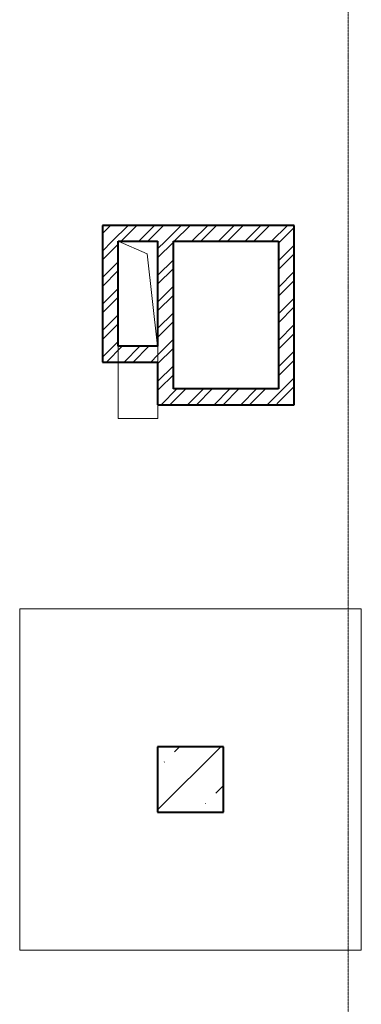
# Model space of a CAD drawing. Header units: millimetres. Extents: x 105028 to 874735, y -568483 to 191941.
# Tile 18 of 135: x 219974 to 222574, y 158897 to 166397. Entities that reach past the tile are written whole.
import ezdxf

# ---------------------------------------------------------------- set-up
doc = ezdxf.new("R2010")
doc.units = ezdxf.units.MM
doc.linetypes.add('ADSK_Линия сетки', pattern=[25, 20, -2.5, 0, -2.5])
for name, color, linetype, lineweight in [('Несущие колонны', 7, 'Continuous', 18), ('Оси', 7, 'Continuous', 9), ('Перекрытия', 7, 'Continuous', 18), ('Стены', 7, 'Continuous', 18), ('Стены разрез', 7, 'Continuous', 40)]:
    doc.layers.add(name, color=color, linetype=linetype, lineweight=lineweight)
pattern_1 = [(45, (0, 0), (-101.0278814, 101.0278814), []), (45, (67.35, 0), (-101.0278814, 101.0278814), [])]

# ---------------------------------------------------------------- blocks, each defined once
blk = doc.blocks.new('135_SLK_K2_AR_rvt-1-К2_L01_-1_000__Задание СС')
at = {"layer": 'Стены разрез', "lineweight": 9}
h = blk.add_hatch(dxfattribs=at)
h.set_pattern_fill('FP_1', color=256, style=0, pattern_type=2)
h.set_pattern_definition(pattern_1)
h.paths.add_polyline_path([(-12375044.2, 9994910.8), (-12374924.2, 9994910.8), (-12374924.2, 9995030.8), (-12376384.2, 9995030.8), (-12376384.2, 9994910.8), (-12375844.2, 9994910.8)])
h = blk.add_hatch(dxfattribs=at)
h.set_pattern_fill('FP_1', color=256, style=0, pattern_type=2)
h.set_pattern_definition(pattern_1)
h.paths.add_polyline_path([(-12376264.2, 9994110.8), (-12376264.2, 9994910.8), (-12376384.2, 9994910.8), (-12376384.2, 9994110.8)])
h = blk.add_hatch(dxfattribs=at)
h.set_pattern_fill('FP_1', color=256, style=0, pattern_type=2)
h.set_pattern_definition(pattern_1)
h.paths.add_polyline_path([(-12375844.2, 9993785.8), (-12375844.2, 9994910.8), (-12375964.2, 9994910.8), (-12375964.2, 9993785.8)])
h = blk.add_hatch(dxfattribs=at)
h.set_pattern_fill('FP_1', color=256, style=0, pattern_type=2)
h.set_pattern_definition(pattern_1)
h.paths.add_polyline_path([(-12374924.2, 9993665.8), (-12374924.2, 9994910.8), (-12375044.2, 9994910.8), (-12375044.2, 9993665.8)])
h = blk.add_hatch(dxfattribs=at)
h.set_pattern_fill('FP_1', color=256, style=0, pattern_type=2)
h.set_pattern_definition(pattern_1)
h.paths.add_polyline_path([(-12375964.2, 9993990.8), (-12375964.2, 9994110.8), (-12376384.2, 9994110.8), (-12376384.2, 9993990.8)])
h = blk.add_hatch(dxfattribs=at)
h.set_pattern_fill('FP_1', color=256, style=0, pattern_type=2)
h.set_pattern_definition(pattern_1)
h.paths.add_polyline_path([(-12375044.2, 9993665.8), (-12375044.2, 9993785.8), (-12375964.2, 9993785.8), (-12375964.2, 9993665.8)])
at = {"lineweight": 18}
for p, q in [((-12376264.2, 9994910.8), (-12376044.2, 9994815.2)), ((-12376044.2, 9994815.2), (-12375964.2, 9994110.8))]:
    blk.add_line(p, q, dxfattribs=at)
at = {"layer": 'Стены'}
for p, q in [((-12376384.2, 9994910.8), (-12376384.2, 9995030.8)), ((-12374924.2, 9995030.8), (-12376384.2, 9995030.8)), ((-12374924.2, 9995030.8), (-12374924.2, 9994910.8)), ((-12376384.2, 9994910.8), (-12376384.2, 9994110.8)), ((-12376264.2, 9994910.8), (-12375964.2, 9994910.8)), ((-12376264.2, 9994110.8), (-12376264.2, 9994910.8)), ((-12375964.2, 9994910.8), (-12375964.2, 9994110.8)), ((-12375844.2, 9994910.8), (-12375044.2, 9994910.8)), ((-12375844.2, 9993785.8), (-12375844.2, 9994910.8)), ((-12375044.2, 9994910.8), (-12375044.2, 9993785.8)), ((-12374924.2, 9993665.8), (-12374924.2, 9994910.8)), ((-12376384.2, 9993990.8), (-12376384.2, 9994110.8)), ((-12375964.2, 9994110.8), (-12376264.2, 9994110.8)), ((-12376384.2, 9993990.8), (-12375964.2, 9993990.8)), ((-12375964.2, 9993990.8), (-12375964.2, 9993785.8)), ((-12375964.2, 9993665.8), (-12375964.2, 9993785.8)), ((-12375044.2, 9993785.8), (-12375844.2, 9993785.8)), ((-12375964.2, 9993665.8), (-12375044.2, 9993665.8)), ((-12374924.2, 9993665.8), (-12375044.2, 9993665.8))]:
    blk.add_line(p, q, dxfattribs=at)
at = {"layer": 'Стены разрез'}
for p, q in [((-12374924.2, 9995030.8), (-12376384.2, 9995030.8)), ((-12376384.2, 9995030.8), (-12376384.2, 9994910.8)), ((-12374924.2, 9994910.8), (-12374924.2, 9995030.8)), ((-12376384.2, 9994910.8), (-12376384.2, 9994110.8)), ((-12376264.2, 9994910.8), (-12375964.2, 9994910.8)), ((-12376264.2, 9994110.8), (-12376264.2, 9994910.8)), ((-12375964.2, 9994910.8), (-12375964.2, 9994110.8)), ((-12375844.2, 9994910.8), (-12375044.2, 9994910.8)), ((-12375844.2, 9993785.8), (-12375844.2, 9994910.8)), ((-12375044.2, 9994910.8), (-12375044.2, 9993785.8)), ((-12374924.2, 9993665.8), (-12374924.2, 9994910.8)), ((-12376384.2, 9994110.8), (-12376384.2, 9993990.8)), ((-12375964.2, 9994110.8), (-12376264.2, 9994110.8)), ((-12376384.2, 9993990.8), (-12375964.2, 9993990.8)), ((-12375964.2, 9993990.8), (-12375964.2, 9993785.8)), ((-12375964.2, 9993785.8), (-12375964.2, 9993665.8)), ((-12375044.2, 9993785.8), (-12375844.2, 9993785.8)), ((-12375964.2, 9993665.8), (-12375044.2, 9993665.8)), ((-12375044.2, 9993665.8), (-12374924.2, 9993665.8))]:
    blk.add_line(p, q, dxfattribs=at)
blk = doc.blocks.new('135_SLK_GD_KR_rvt-1-К2_L01_-1_000__Задание СС')
at = {"layer": 'Оси', "color": 8, "linetype": 'ADSK_Линия сетки', "true_color": 0x808080}
blk.add_line((-12374514.2, 10021519.5), (-12374514.2, 9979889.5), dxfattribs=at)
blk = doc.blocks.new('Бетон-Прямоугольная-Колонна - CLM_1 этаж_В50 F100 W4-500х500-2852807-К2_L01_-1_000__Задание СС')
at = {"layer": 'Несущие колонны', "lineweight": 9}
h = blk.add_hatch(dxfattribs=at)
h.set_pattern_fill('FP_21', color=256, style=0, pattern_type=2)
h.set_pattern_definition([(45, (12375714.2, -9990810.75), (-314.308964, 314.308964), []), (45, (12376028.5, -9990810.75), (-314.308964, 314.308964), [555.625, -111.125, 3.353, -107.772])])
h.paths.add_polyline_path([(250, -250), (250, 250), (-250, 250), (-250, -250)])
at = {"layer": 'Несущие колонны', "lineweight": 40}
for p, q in [((250, 250), (-250, 250)), ((-250, 250), (-250, -250)), ((250, -250), (250, 250)), ((-250, -250), (250, -250))]:
    blk.add_line(p, q, dxfattribs=at)
at = {"layer": 'Несущие колонны'}
for p, q in [((-250, -250), (-250, 250)), ((-250, 250), (250, 250)), ((250, 250), (250, -250)), ((250, -250), (-250, -250))]:
    blk.add_line(p, q, dxfattribs=at)
blk = doc.blocks.new('135_SLK_K1-2-3_KR_rvt-1-К2_L01_-1_000__Задание СС')
at = {"layer": 'Перекрытия'}
for p, q in [((-12375964.1, 9994910.8), (-12376264.1, 9994910.8)), ((-12376264.1, 9994910.8), (-12376264.1, 9993560.8)), ((-12376264.1, 9994910.8), (-12375964.1, 9994910.8)), ((-12376264.1, 9993560.8), (-12376264.1, 9994910.8)), ((-12375964.1, 9993560.8), (-12375964.1, 9994910.8)), ((-12375964.1, 9994910.8), (-12375964.1, 9993560.8)), ((-12376264.1, 9993560.8), (-12375964.1, 9993560.8)), ((-12375964.1, 9993560.8), (-12376264.1, 9993560.8)), ((-12374414.2, 9992110.7), (-12377014.2, 9992110.7)), ((-12377014.2, 9992110.7), (-12377014.2, 9989510.7)), ((-12377014.2, 9989510.7), (-12377014.2, 9992110.7)), ((-12377014.2, 9992110.7), (-12374414.2, 9992110.7)), ((-12374414.2, 9989510.7), (-12374414.2, 9992110.7)), ((-12374414.2, 9992110.7), (-12374414.2, 9989510.7)), ((-12377014.2, 9989510.7), (-12374414.2, 9989510.7)), ((-12374414.2, 9989510.7), (-12377014.2, 9989510.7))]:
    blk.add_line(p, q, dxfattribs=at)
at = {"layer": 'Несущие колонны', "lineweight": 18}
blk.add_blockref('Бетон-Прямоугольная-Колонна - CLM_1 этаж_В50 F100 W4-500х500-2852807-К2_L01_-1_000__Задание СС', (-12375714.2, 9990810.7), dxfattribs=at)

msp = doc.modelspace()

# ---------------------------------------------------------------- block references
at = {"lineweight": 5}
for name in ['135_SLK_GD_KR_rvt-1-К2_L01_-1_000__Задание СС', '135_SLK_K2_AR_rvt-1-К2_L01_-1_000__Задание СС', '135_SLK_K1-2-3_KR_rvt-1-К2_L01_-1_000__Задание СС']:
    msp.add_blockref(name, (12596988, -9830201.6), dxfattribs=at)

doc.saveas('drawing.dxf')
